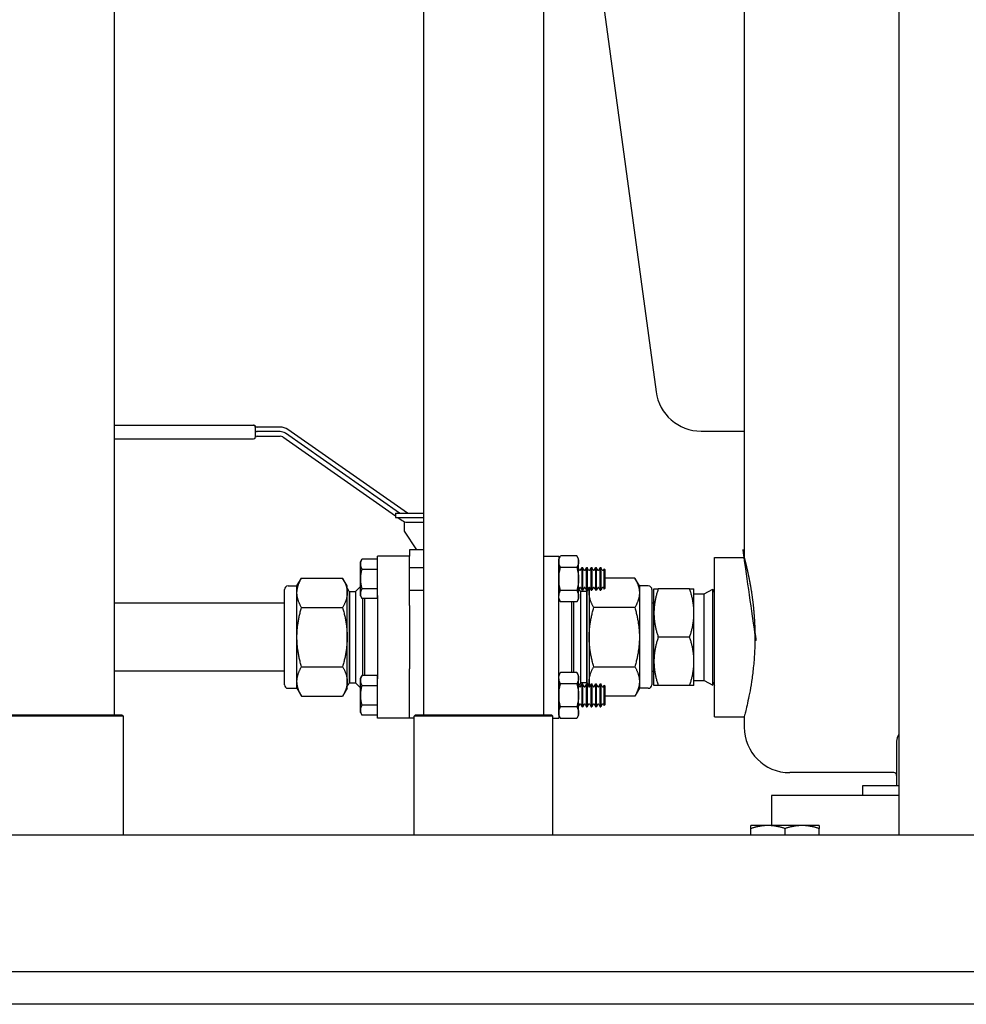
# Paper-space layout 'SHEET_3' of a CAD drawing. Header units: inches. Extents: x 3 to 360, y 8 to 227.
# Tile 67 of 117: x 293 to 303, y 66 to 77. Entities that reach past the tile are written whole.
import ezdxf

# ---------------------------------------------------------------- set-up
doc = ezdxf.new("R2010")
doc.units = ezdxf.units.IN
doc.header["$LTSCALE"] = 10.66666666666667
doc.header["$MEASUREMENT"] = 0
doc.layers.get('0').update_dxf_attribs({"lineweight": 25})

psp = doc.layouts.new('SHEET_3')

# ---------------------------------------------------------------- linework, layer by layer
for p, q in [((302.3250839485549, 91.65993847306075), (302.3250839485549, 68.09743847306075)), ((293.6999897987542, 87.45268847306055), (293.6999897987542, 69.42168847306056)), ((297.1016314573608, 87.45268847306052), (297.1016314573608, 69.42168847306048)), ((298.4216314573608, 87.45268847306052), (298.4216314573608, 69.42168847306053)), ((300.6263480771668, 83.26028847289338), (300.626348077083, 71.14903847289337)), ((298.7051047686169, 80.00162607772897), (299.6578828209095, 72.97178574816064)), ((293.6999897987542, 72.60403803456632), (295.2325882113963, 72.60403803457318)), ((295.2525882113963, 72.58403803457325), (295.2525882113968, 72.47504637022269)), ((295.5257952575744, 72.58403803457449), (295.2725882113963, 72.58403803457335)), ((295.5257952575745, 72.53403803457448), (295.2725882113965, 72.53403803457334)), ((296.9241180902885, 71.63803803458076), (295.6118317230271, 72.55691084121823)), ((300.1533528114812, 72.53893847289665), (300.6263480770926, 72.53893847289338)), ((293.6999897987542, 72.45403803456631), (295.2330176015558, 72.45403803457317)), ((295.2725882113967, 72.48403803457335), (295.5257952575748, 72.48403803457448)), ((295.5544740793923, 72.47499563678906), (296.7925882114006, 71.60805878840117)), ((296.8369457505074, 71.63803803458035), (295.5831529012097, 72.51595323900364)), ((296.7925882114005, 71.63803803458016), (297.1016314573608, 71.63803803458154)), ((296.7925882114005, 71.63803803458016), (296.7925882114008, 71.58803803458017)), ((296.7925882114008, 71.58803803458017), (297.1016314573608, 71.58803803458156)), ((296.8211808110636, 71.58803803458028), (296.8667604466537, 71.5561228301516)), ((296.8925882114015, 71.43803803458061), (296.8925882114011, 71.54313878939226)), ((296.9241180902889, 71.53803803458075), (297.1016314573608, 71.53803803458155)), ((297.0285879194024, 71.23403847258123), (296.8925882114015, 71.43803803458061)), ((297.1016314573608, 71.23403847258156), (296.9475882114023, 71.23403847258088)), ((296.9475882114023, 71.23403847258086), (296.9475882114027, 71.16403847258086)), ((296.4075882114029, 71.10153847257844), (296.4243674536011, 71.13060097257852)), ((296.5975882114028, 71.1306009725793), (296.4243674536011, 71.13060097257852)), ((296.5975882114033, 71.02240390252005), (296.5975882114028, 71.1306009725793)), ((296.5975942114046, 70.73249237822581), (296.5975942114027, 71.16403847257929)), ((296.9475942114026, 71.16403847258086), (296.5975942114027, 71.16403847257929)), ((296.9475942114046, 70.73249237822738), (296.9475942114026, 71.16403847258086)), ((298.4216314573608, 71.16403847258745), (298.5875822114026, 71.16403847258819)), ((298.5875822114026, 71.16403847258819), (298.5875822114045, 70.73249237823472)), ((298.5875882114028, 71.13278847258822), (298.6071639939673, 71.16669472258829)), ((298.5875882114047, 70.6952884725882), (298.5875882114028, 71.1327884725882)), ((298.7870124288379, 71.1666947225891), (298.6071639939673, 71.16669472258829)), ((298.8065882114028, 71.13278847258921), (298.7870124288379, 71.1666947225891)), ((298.8065882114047, 70.69528847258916), (298.8065882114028, 71.13278847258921)), ((300.3013480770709, 69.39903847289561), (300.3013480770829, 71.14903847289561)), ((300.301348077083, 71.14903847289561), (300.626348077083, 71.14903847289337)), ((296.4075882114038, 70.91403847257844), (296.4075882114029, 71.10153847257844)), ((296.4243674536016, 71.02240390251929), (296.5975882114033, 71.02240390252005)), ((296.5975882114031, 71.03903847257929), (296.5975942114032, 71.03903847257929)), ((296.5975882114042, 70.80567304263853), (296.5975882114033, 71.02240390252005)), ((296.9475942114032, 71.03903847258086), (297.1016314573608, 71.03903847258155)), ((298.5875822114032, 71.02712023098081), (298.5875882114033, 71.02713062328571)), ((298.7870124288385, 71.04036659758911), (298.6071639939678, 71.0403665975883)), ((298.8163382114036, 71.01197517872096), (298.8065882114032, 71.0288626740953)), ((298.8288382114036, 71.01197517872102), (298.8444632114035, 71.03903847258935)), ((298.8444632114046, 70.78903847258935), (298.8444632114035, 71.03903847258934)), ((298.8444632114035, 71.03903847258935), (298.8507132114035, 71.03903847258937)), ((298.8507132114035, 71.03903847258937), (298.8507132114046, 70.78903847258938)), ((298.8663382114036, 71.01197517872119), (298.8507132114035, 71.03903847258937)), ((298.8788382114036, 71.01197517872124), (298.8944632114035, 71.03903847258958)), ((298.8944632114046, 70.78903847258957), (298.8944632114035, 71.03903847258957)), ((298.8944632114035, 71.03903847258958), (298.9007132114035, 71.0390384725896)), ((298.9007132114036, 71.0390384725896), (298.9007132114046, 70.7890384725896)), ((298.9163382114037, 71.0119751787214), (298.9007132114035, 71.0390384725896)), ((298.9288382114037, 71.01197517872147), (298.9444632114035, 71.0390384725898)), ((298.9444632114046, 70.7890384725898), (298.9444632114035, 71.0390384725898)), ((298.9444632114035, 71.03903847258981), (298.9507132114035, 71.03903847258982)), ((298.9507132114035, 71.03903847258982), (298.9507132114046, 70.78903847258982)), ((298.9663382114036, 71.01197517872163), (298.9507132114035, 71.03903847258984)), ((298.9788382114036, 71.01197517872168), (298.9944632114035, 71.03903847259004)), ((298.9944632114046, 70.78903847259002), (298.9944632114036, 71.03903847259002)), ((298.9944632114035, 71.03903847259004), (299.0007132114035, 71.03903847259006)), ((299.0007132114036, 71.03903847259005), (299.0007132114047, 70.78903847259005)), ((299.0163382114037, 71.01197517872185), (299.0007132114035, 71.03903847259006)), ((299.0288382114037, 71.01197517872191), (299.0444632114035, 71.03903847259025)), ((299.0444632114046, 70.78903847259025), (299.0444632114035, 71.03903847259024)), ((299.0444632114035, 71.03903847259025), (299.0507132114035, 71.03903847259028)), ((299.0507132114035, 71.03903847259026), (299.0507132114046, 70.78903847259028)), ((299.0663382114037, 71.01197517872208), (299.0507132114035, 71.03903847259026)), ((299.0788382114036, 71.01197517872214), (299.0864564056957, 71.02517027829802)), ((299.0864564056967, 70.80290666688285), (299.0864564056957, 71.02517027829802)), ((299.0975882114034, 71.01403847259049), (299.0864564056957, 71.02517027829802)), ((299.0975882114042, 70.81403847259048), (299.0975882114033, 71.01403847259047)), ((295.7105882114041, 70.83653847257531), (295.7608286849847, 70.92355752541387)), ((295.7608286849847, 70.92355752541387), (296.2123477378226, 70.92355752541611)), ((296.2625882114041, 70.83653847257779), (296.2123477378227, 70.92355752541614)), ((296.4075882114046, 70.72653847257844), (296.4075882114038, 70.91403847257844)), ((299.4243477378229, 70.92355752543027), (299.0975882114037, 70.9235575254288)), ((299.4745882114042, 70.83653847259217), (299.4243477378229, 70.92355752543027)), ((295.5725882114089, 69.75153847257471), (295.5725882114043, 70.79653847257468)), ((295.6125882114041, 70.83653847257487), (295.7105882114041, 70.8365384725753)), ((295.7105882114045, 70.76117776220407), (295.7105882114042, 70.83653847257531)), ((296.2625882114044, 70.76117776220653), (296.2625882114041, 70.83653847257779)), ((296.2855906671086, 70.7752384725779), (296.2682944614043, 70.80528847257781)), ((296.3537282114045, 70.7765384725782), (296.4075882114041, 70.83039847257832)), ((296.5975882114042, 70.80567304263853), (296.4243674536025, 70.80567304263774)), ((296.5975882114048, 70.69747597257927), (296.5975882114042, 70.80567304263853)), ((298.5875822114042, 70.80095671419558), (298.5875882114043, 70.80094632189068)), ((298.8163382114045, 70.81610176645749), (298.8065882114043, 70.79921427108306)), ((298.8314482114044, 70.7765384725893), (298.8073876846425, 70.800598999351)), ((298.8288382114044, 70.81610176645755), (298.8444632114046, 70.78903847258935)), ((298.8663382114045, 70.81610176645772), (298.8507132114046, 70.78903847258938)), ((298.8788382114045, 70.81610176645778), (298.8944632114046, 70.78903847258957)), ((298.8995857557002, 70.7752384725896), (298.9168819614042, 70.80528847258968)), ((298.9163382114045, 70.81610176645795), (298.9007132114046, 70.7890384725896)), ((298.9225882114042, 70.81971020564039), (298.9225882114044, 70.76117776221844)), ((298.9288382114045, 70.81610176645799), (298.9444632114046, 70.7890384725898)), ((298.9663382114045, 70.81610176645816), (298.9507132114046, 70.78903847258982)), ((298.9788382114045, 70.81610176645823), (298.9944632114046, 70.78903847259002)), ((299.0163382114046, 70.81610176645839), (299.0007132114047, 70.78903847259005)), ((299.0288382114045, 70.81610176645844), (299.0444632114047, 70.78903847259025)), ((299.0663382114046, 70.81610176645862), (299.0507132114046, 70.78903847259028)), ((299.0788382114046, 70.81610176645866), (299.0864564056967, 70.80290666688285)), ((299.0975882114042, 70.81403847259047), (299.0864564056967, 70.80290666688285)), ((299.4745882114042, 70.83653847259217), (299.4745882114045, 70.76117776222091)), ((299.5725882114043, 70.83653847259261), (299.4745882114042, 70.83653847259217)), ((299.6125882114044, 70.79653847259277), (299.612588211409, 69.75153847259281)), ((299.6345882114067, 70.53978847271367), (299.6345882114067, 70.80553847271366)), ((300.0271165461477, 70.80553847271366), (299.6820598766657, 70.80553847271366)), ((300.0745882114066, 70.53978847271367), (300.0745882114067, 70.80553847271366)), ((300.1870882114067, 70.74917991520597), (300.2810024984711, 70.80340135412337)), ((300.2810024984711, 69.74467559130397), (300.2810024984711, 70.80340135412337)), ((300.2810024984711, 70.76752950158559), (300.301348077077, 70.80276907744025)), ((295.7105882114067, 70.2740384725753), (295.7105882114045, 70.76117776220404)), ((296.2625882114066, 70.27403847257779), (296.2625882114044, 70.76117776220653)), ((296.2855906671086, 70.77523847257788), (296.2855906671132, 69.7728384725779)), ((296.2855906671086, 70.7752384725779), (296.2923382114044, 70.77523847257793)), ((296.2923382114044, 70.77523847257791), (296.2936382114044, 70.77653847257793)), ((296.2923382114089, 69.77283847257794), (296.2923382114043, 70.7752384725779)), ((296.2936382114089, 69.77153847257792), (296.2936382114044, 70.77653847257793)), ((296.2936382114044, 70.77653847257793), (296.3537282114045, 70.7765384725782)), ((296.3537282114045, 70.7765384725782), (296.353728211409, 69.77153847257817)), ((296.4075882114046, 70.72653847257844), (296.424367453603, 70.69747597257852)), ((296.5975882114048, 70.69747597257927), (296.424367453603, 70.69747597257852)), ((296.4338942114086, 69.85060097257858), (296.4338942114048, 70.69747597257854)), ((296.4538942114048, 70.69747597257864), (296.4538942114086, 69.85060097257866)), ((296.5975882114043, 70.78903847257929), (296.5975942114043, 70.78903847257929)), ((296.5975942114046, 70.73249237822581), (296.5975942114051, 70.62356472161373)), ((296.9475942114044, 70.78903847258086), (297.1016314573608, 70.78903847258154)), ((296.947594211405, 70.6235647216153), (296.9475942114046, 70.73249237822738)), ((298.587582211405, 70.62356472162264), (298.5875822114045, 70.73249237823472)), ((298.5875882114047, 70.6952884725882), (298.6071639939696, 70.6613822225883)), ((298.7870124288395, 70.7877103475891), (298.607163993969, 70.78771034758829)), ((298.8065882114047, 70.69528847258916), (298.7870124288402, 70.66138222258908)), ((298.8314482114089, 69.77153847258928), (298.8314482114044, 70.7765384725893)), ((298.8915382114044, 70.77653847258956), (298.8314482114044, 70.7765384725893)), ((298.8444632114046, 70.78903847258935), (298.8507132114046, 70.78903847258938)), ((298.8915382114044, 70.77653847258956), (298.8915382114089, 69.77153847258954)), ((298.8928382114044, 70.77523847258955), (298.8915382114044, 70.77653847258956)), ((298.8928382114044, 70.77523847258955), (298.892838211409, 69.7728384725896)), ((298.8995857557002, 70.77523847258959), (298.8928382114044, 70.77523847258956)), ((298.8944632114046, 70.78903847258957), (298.9007132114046, 70.7890384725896)), ((298.8995857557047, 69.77283847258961), (298.8995857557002, 70.77523847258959)), ((298.9225882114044, 70.76117776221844), (298.9225882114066, 70.27403847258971)), ((298.9444632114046, 70.7890384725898), (298.9507132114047, 70.78903847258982)), ((298.9944632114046, 70.78903847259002), (299.0007132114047, 70.78903847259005)), ((299.0444632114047, 70.78903847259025), (299.0507132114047, 70.78903847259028)), ((299.4745882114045, 70.76117776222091), (299.4745882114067, 70.27403847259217)), ((300.0745882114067, 70.74917991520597), (300.1870882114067, 70.74917991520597)), ((300.1870882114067, 69.79889703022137), (300.1870882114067, 70.74917991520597)), ((295.5725882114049, 70.64903847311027), (293.6999897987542, 70.64903847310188)), ((295.7608286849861, 70.5987979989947), (296.2123477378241, 70.5987979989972)), ((296.5975942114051, 70.62356472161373), (296.5975942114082, 69.92451222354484)), ((296.947594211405, 70.6235647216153), (296.9475942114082, 69.9245122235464)), ((298.5875822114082, 69.92451222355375), (298.587582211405, 70.62356472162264)), ((298.7870124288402, 70.66138222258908), (298.6071639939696, 70.66138222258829)), ((298.7312822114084, 69.88669472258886), (298.7312822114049, 70.66138222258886)), ((298.7512822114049, 70.66138222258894), (298.7512822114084, 69.88669472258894)), ((299.4243477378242, 70.59879799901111), (298.9728286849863, 70.59879799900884)), ((299.6345882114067, 70.00828847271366), (299.6345882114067, 70.53978847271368)), ((300.0745882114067, 70.00828847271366), (300.0745882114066, 70.53978847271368)), ((295.7105882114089, 69.78689918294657), (295.7105882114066, 70.2740384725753)), ((296.2625882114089, 69.78689918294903), (296.2625882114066, 70.27403847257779)), ((298.9225882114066, 70.2740384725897), (298.9225882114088, 69.78689918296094)), ((299.4745882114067, 70.27403847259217), (299.4745882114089, 69.78689918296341)), ((300.0271165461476, 70.27403847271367), (299.6820598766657, 70.27403847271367)), ((295.760828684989, 69.94927894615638), (296.212347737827, 69.94927894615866)), ((298.9728286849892, 69.94927894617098), (299.4243477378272, 69.94927894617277)), ((299.6345882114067, 69.74253847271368), (299.6345882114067, 70.00828847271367)), ((300.0745882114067, 69.74253847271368), (300.0745882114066, 70.00828847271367)), ((295.5725882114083, 69.89903847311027), (293.6999897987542, 69.89903847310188)), ((296.4075882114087, 69.82153847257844), (296.4243674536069, 69.85060097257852)), ((296.5975882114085, 69.8506009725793), (296.4243674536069, 69.85060097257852)), ((296.597588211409, 69.74240390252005), (296.5975882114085, 69.8506009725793)), ((296.5975942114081, 69.92451222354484), (296.5975942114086, 69.81558456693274)), ((296.9475942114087, 69.81558456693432), (296.9475942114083, 69.9245122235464)), ((298.5875822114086, 69.81558456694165), (298.5875822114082, 69.92451222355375)), ((298.5875882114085, 69.85278847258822), (298.607163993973, 69.88669472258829)), ((298.5875882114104, 69.4152884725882), (298.5875882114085, 69.8527884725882)), ((298.7870124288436, 69.8866947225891), (298.607163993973, 69.88669472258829)), ((298.8065882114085, 69.85278847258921), (298.7870124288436, 69.8866947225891)), ((298.8065882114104, 69.41528847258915), (298.8065882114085, 69.85278847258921)), ((295.7105882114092, 69.71153847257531), (295.7105882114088, 69.78689918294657)), ((296.2625882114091, 69.71153847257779), (296.2625882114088, 69.78689918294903)), ((296.2855906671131, 69.77283847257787), (296.2682944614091, 69.74278847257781)), ((296.2855906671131, 69.7728384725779), (296.2923382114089, 69.77283847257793)), ((296.2923382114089, 69.77283847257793), (296.2936382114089, 69.77153847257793)), ((296.2936382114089, 69.77153847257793), (296.3537282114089, 69.7715384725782)), ((296.3537282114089, 69.7715384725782), (296.4075882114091, 69.71767847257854)), ((296.4075882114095, 69.63403847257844), (296.4075882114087, 69.82153847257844)), ((296.4243674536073, 69.74240390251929), (296.597588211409, 69.74240390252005)), ((296.5975882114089, 69.75903847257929), (296.5975942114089, 69.75903847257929)), ((296.59758821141, 69.52567304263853), (296.597588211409, 69.74240390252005)), ((296.5975942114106, 69.38403847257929), (296.5975942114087, 69.81558456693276)), ((296.9475882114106, 69.38403847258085), (296.9475882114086, 69.81558456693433)), ((296.9475942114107, 69.38403847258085), (296.9475942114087, 69.81558456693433)), ((298.5875822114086, 69.81558456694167), (298.5875822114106, 69.3840384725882)), ((298.5875822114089, 69.7471202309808), (298.587588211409, 69.74713062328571)), ((298.7870124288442, 69.76036659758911), (298.6071639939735, 69.7603665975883)), ((298.8163382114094, 69.73197517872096), (298.8065882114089, 69.74886267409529)), ((298.8314482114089, 69.7715384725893), (298.8073876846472, 69.74747794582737)), ((298.8288382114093, 69.73197517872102), (298.8444632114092, 69.75903847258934)), ((298.8915382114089, 69.77153847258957), (298.8314482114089, 69.7715384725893)), ((298.8444632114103, 69.50903847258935), (298.8444632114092, 69.75903847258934)), ((298.8444632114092, 69.75903847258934), (298.8507132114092, 69.75903847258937)), ((298.8507132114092, 69.75903847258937), (298.8507132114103, 69.50903847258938)), ((298.8663382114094, 69.73197517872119), (298.8507132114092, 69.75903847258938)), ((298.8788382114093, 69.73197517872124), (298.8944632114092, 69.75903847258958)), ((298.8928382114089, 69.77283847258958), (298.8915382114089, 69.77153847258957)), ((298.8995857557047, 69.7728384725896), (298.8928382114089, 69.77283847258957)), ((298.8944632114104, 69.50903847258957), (298.8944632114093, 69.75903847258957)), ((298.8944632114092, 69.75903847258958), (298.9007132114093, 69.7590384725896)), ((298.8995857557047, 69.7728384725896), (298.916881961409, 69.74278847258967)), ((298.9007132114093, 69.7590384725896), (298.9007132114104, 69.5090384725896)), ((298.9163382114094, 69.7319751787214), (298.9007132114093, 69.75903847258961)), ((298.9225882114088, 69.78689918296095), (298.9225882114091, 69.728366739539)), ((298.9288382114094, 69.73197517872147), (298.9444632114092, 69.75903847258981)), ((298.9444632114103, 69.5090384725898), (298.9444632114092, 69.7590384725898)), ((298.9444632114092, 69.75903847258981), (298.9507132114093, 69.75903847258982)), ((298.9507132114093, 69.75903847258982), (298.9507132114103, 69.50903847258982)), ((298.9663382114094, 69.73197517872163), (298.9507132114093, 69.75903847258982)), ((298.9788382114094, 69.73197517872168), (298.9944632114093, 69.75903847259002)), ((298.9944632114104, 69.50903847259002), (298.9944632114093, 69.75903847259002)), ((298.9944632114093, 69.75903847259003), (299.0007132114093, 69.75903847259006)), ((299.0007132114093, 69.75903847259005), (299.0007132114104, 69.50903847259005)), ((299.0163382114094, 69.73197517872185), (299.0007132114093, 69.75903847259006)), ((299.0288382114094, 69.73197517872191), (299.0444632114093, 69.75903847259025)), ((299.0444632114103, 69.50903847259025), (299.0444632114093, 69.75903847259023)), ((299.0444632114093, 69.75903847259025), (299.0507132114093, 69.75903847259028)), ((299.0507132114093, 69.75903847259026), (299.0507132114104, 69.50903847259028)), ((299.0663382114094, 69.73197517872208), (299.0507132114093, 69.75903847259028)), ((299.0788382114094, 69.73197517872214), (299.0864564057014, 69.74517027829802)), ((299.0864564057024, 69.52290666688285), (299.0864564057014, 69.74517027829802)), ((299.0975882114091, 69.73403847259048), (299.0864564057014, 69.74517027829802)), ((299.09758821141, 69.53403847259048), (299.097588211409, 69.73403847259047)), ((299.474588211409, 69.78689918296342), (299.4745882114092, 69.71153847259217)), ((300.0271165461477, 69.74253847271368), (299.6820598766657, 69.74253847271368)), ((300.0745882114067, 69.79889703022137), (300.1870882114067, 69.79889703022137)), ((300.1870882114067, 69.79889703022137), (300.2810024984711, 69.74467559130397)), ((300.2810024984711, 69.78054744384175), (300.301348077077, 69.7453078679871)), ((295.6125882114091, 69.71153847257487), (295.7105882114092, 69.71153847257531)), ((295.7105882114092, 69.71153847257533), (295.7608286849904, 69.62451941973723)), ((295.7608286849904, 69.62451941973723), (296.2123477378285, 69.624519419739)), ((296.2625882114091, 69.7115384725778), (296.2123477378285, 69.62451941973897)), ((296.4075882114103, 69.44653847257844), (296.4075882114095, 69.63403847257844)), ((299.4243477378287, 69.62451941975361), (299.0975882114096, 69.62451941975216)), ((299.4745882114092, 69.71153847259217), (299.4243477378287, 69.62451941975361)), ((299.5725882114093, 69.71153847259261), (299.4745882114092, 69.71153847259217)), ((296.59758821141, 69.52567304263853), (296.4243674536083, 69.52567304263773)), ((296.5975882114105, 69.41747597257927), (296.59758821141, 69.52567304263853)), ((296.59758821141, 69.50903847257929), (296.5975942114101, 69.50903847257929)), ((298.5875822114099, 69.52095671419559), (298.5875882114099, 69.52094632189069)), ((298.7870124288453, 69.5077103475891), (298.6071639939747, 69.50771034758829)), ((298.8163382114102, 69.53610176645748), (298.80658821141, 69.51921427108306)), ((298.8288382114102, 69.53610176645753), (298.8444632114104, 69.50903847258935)), ((298.8444632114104, 69.50903847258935), (298.8507132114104, 69.50903847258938)), ((298.8663382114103, 69.53610176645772), (298.8507132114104, 69.50903847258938)), ((298.8788382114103, 69.53610176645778), (298.8944632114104, 69.50903847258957)), ((298.8944632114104, 69.50903847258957), (298.9007132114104, 69.5090384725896)), ((298.9163382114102, 69.53610176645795), (298.9007132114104, 69.5090384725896)), ((298.9288382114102, 69.536101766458), (298.9444632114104, 69.5090384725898)), ((298.9444632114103, 69.5090384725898), (298.9507132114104, 69.50903847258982)), ((298.9663382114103, 69.53610176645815), (298.9507132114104, 69.50903847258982)), ((298.9788382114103, 69.53610176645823), (298.9944632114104, 69.50903847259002)), ((298.9944632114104, 69.50903847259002), (299.0007132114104, 69.50903847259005)), ((299.0163382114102, 69.53610176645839), (299.0007132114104, 69.50903847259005)), ((299.0288382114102, 69.53610176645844), (299.0444632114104, 69.50903847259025)), ((299.0444632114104, 69.50903847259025), (299.0507132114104, 69.50903847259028)), ((299.0663382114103, 69.53610176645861), (299.0507132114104, 69.50903847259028)), ((299.0788382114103, 69.53610176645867), (299.0864564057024, 69.52290666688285)), ((299.09758821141, 69.53403847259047), (299.0864564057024, 69.52290666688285)), ((293.8024897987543, 69.40643847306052), (292.2774897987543, 69.40643847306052)), ((292.2927397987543, 69.4216884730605), (293.7872397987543, 69.4216884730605)), ((293.7872397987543, 69.4216884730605), (293.8024897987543, 69.40643847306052)), ((293.8024897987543, 68.09743847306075), (293.8024897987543, 69.40643847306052)), ((296.4075882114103, 69.44653847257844), (296.4243674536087, 69.41747597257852)), ((296.5975882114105, 69.41747597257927), (296.4243674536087, 69.41747597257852)), ((297.0143814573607, 69.42168847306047), (296.9991314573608, 69.40643847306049)), ((298.5241314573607, 69.40643847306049), (296.9991314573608, 69.40643847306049)), ((296.9991314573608, 68.09743847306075), (296.9991314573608, 69.40643847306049)), ((297.0143814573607, 69.42168847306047), (298.5088814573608, 69.42168847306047)), ((298.5088814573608, 69.42168847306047), (298.5241314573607, 69.40643847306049)), ((298.5241314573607, 68.09743847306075), (298.5241314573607, 69.40643847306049)), ((298.5875882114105, 69.4152884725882), (298.6071639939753, 69.3813822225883)), ((298.8065882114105, 69.41528847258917), (298.7870124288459, 69.38138222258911)), ((300.3013480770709, 69.39903847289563), (300.6263480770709, 69.39903847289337)), ((300.6263480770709, 69.39903847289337), (300.6263480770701, 69.28493847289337)), ((296.9475942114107, 69.38403847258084), (296.5975942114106, 69.38403847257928)), ((296.9991314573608, 69.38403847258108), (296.9475882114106, 69.38403847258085)), ((298.5241314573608, 69.38403847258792), (298.5875822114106, 69.3840384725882)), ((298.7870124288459, 69.3813822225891), (298.6071639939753, 69.38138222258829)), ((302.3013480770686, 69.12868847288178), (302.3013480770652, 68.63953847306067)), ((302.2700980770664, 68.78493847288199), (301.1263480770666, 68.78493847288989)), ((301.9263480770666, 68.63953847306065), (301.9263480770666, 68.53493847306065)), ((302.3250839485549, 68.63953847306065), (301.9263480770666, 68.63953847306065)), ((300.9263480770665, 68.53493847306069), (300.9263480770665, 68.20293847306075)), ((302.3250839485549, 68.53493847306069), (300.9263480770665, 68.53493847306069)), ((300.8875839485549, 68.20293847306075), (300.7000839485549, 68.20293847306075)), ((301.2625839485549, 68.20293847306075), (300.8875839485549, 68.20293847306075)), ((301.4500839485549, 68.20293847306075), (301.2625839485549, 68.20293847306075)), ((327.3868768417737, 68.09743847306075), (186.7632910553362, 68.09743847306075)), ((300.7000839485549, 68.09743847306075), (300.7000839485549, 68.16944482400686)), ((301.0750839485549, 68.09743847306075), (301.0750839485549, 68.16944482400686)), ((301.4500839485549, 68.09743847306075), (301.4500839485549, 68.16944482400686)), ((186.5750839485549, 66.5974384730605), (327.5750839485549, 66.59743847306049)), ((327.5750839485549, 66.2374384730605), (186.5750839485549, 66.2374384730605))]:
    psp.add_line(p, q)
for centre, radius, start, end in [((300.1533528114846, 73.03893847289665), 0.5000000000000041, 187.7184593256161, 269.9999999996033), ((295.2325882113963, 72.58403803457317), 0.01999999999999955, 0, 90.0000000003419), ((295.2379471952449, 72.5840380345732), 0.01999999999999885, 30.00000000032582, 90.0000000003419), ((295.2725882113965, 72.55403803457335), 0.0199999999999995, 180, 270.000000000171), ((295.2725882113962, 72.60403803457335), 0.02000000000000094, 210.0000000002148, 270.000000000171), ((295.525795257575, 72.43403803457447), 0.150000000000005, 55.00000000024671, 90.00000000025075), ((295.525795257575, 72.43403803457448), 0.09999999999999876, 55.00000000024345, 90.00000000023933), ((295.2338583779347, 72.47403803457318), 0.0200000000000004, 270.0000000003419, 345.5224878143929), ((295.2725882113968, 72.46403803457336), 0.01999999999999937, 90.0000000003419, 165.522487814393), ((295.525795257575, 72.43403803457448), 0.04999999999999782, 55.00000000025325, 90.00000000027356), ((296.9241180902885, 71.63803803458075), 0.1000000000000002, 235.0000000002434, 270.0000000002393), ((298.8225882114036, 71.01558361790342), 0.007216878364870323, 210.0000000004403, 330.0000000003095), ((298.8725882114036, 71.01558361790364), 0.007216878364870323, 210.0000000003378, 330.0000000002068), ((298.9225882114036, 71.01558361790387), 0.007216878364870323, 210.0000000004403, 330.0000000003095), ((298.9725882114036, 71.01558361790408), 0.007216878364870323, 210.0000000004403, 330.0000000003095), ((299.0225882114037, 71.01558361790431), 0.007216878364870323, 210.0000000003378, 330.0000000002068), ((299.0725882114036, 71.01558361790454), 0.007216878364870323, 210.0000000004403, 330.0000000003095), ((295.6125882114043, 70.79653847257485), 0.04000000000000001, 90.00000000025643, 180), ((296.2645382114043, 70.80311980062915), 0.004337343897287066, 30.00000000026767, 116.7169907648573), ((298.8225882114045, 70.81249332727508), 0.007216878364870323, 30.00000000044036, 150.0000000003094), ((298.8725882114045, 70.8124933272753), 0.007216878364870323, 30.00000000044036, 150.0000000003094), ((298.9225882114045, 70.81249332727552), 0.007216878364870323, 30.00000000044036, 150.0000000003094), ((298.9206382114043, 70.80311980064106), 0.004337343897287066, 63.28300923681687, 150.0000000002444), ((298.9725882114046, 70.81249332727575), 0.007216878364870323, 30.00000000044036, 150.0000000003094), ((299.0225882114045, 70.81249332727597), 0.007216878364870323, 30.00000000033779, 150.0000000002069), ((299.0725882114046, 70.8124933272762), 0.007216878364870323, 30.00000000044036, 150.0000000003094), ((299.5725882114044, 70.79653847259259), 0.03999999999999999, 0, 90.00000000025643), ((299.6125882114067, 70.67103847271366), 0.02199999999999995, 270, 0), ((299.6125882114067, 69.87703847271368), 0.02199999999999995, 0, 90), ((295.6125882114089, 69.7515384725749), 0.04000000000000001, 180, 270.0000000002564), ((296.2645382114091, 69.74495714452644), 0.004337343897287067, 243.2830092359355, 330.0000000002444), ((298.8225882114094, 69.73558361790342), 0.007216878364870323, 210.0000000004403, 330.0000000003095), ((298.8725882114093, 69.73558361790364), 0.007216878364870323, 210.0000000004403, 330.0000000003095), ((298.9225882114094, 69.73558361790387), 0.007216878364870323, 210.0000000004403, 330.0000000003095), ((298.920638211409, 69.74495714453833), 0.004337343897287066, 210.000000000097, 296.7169907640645), ((298.9725882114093, 69.73558361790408), 0.007216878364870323, 210.0000000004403, 330.0000000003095), ((299.0225882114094, 69.73558361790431), 0.007216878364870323, 210.0000000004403, 330.0000000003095), ((299.0725882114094, 69.73558361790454), 0.007216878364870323, 210.0000000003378, 330.0000000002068), ((299.5725882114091, 69.75153847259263), 0.04, 270.0000000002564, 0), ((298.8225882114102, 69.53249332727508), 0.007216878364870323, 30.00000000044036, 150.0000000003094), ((298.8725882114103, 69.5324933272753), 0.007216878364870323, 30.00000000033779, 150.0000000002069), ((298.9225882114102, 69.53249332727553), 0.007216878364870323, 30.00000000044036, 150.0000000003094), ((298.9725882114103, 69.53249332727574), 0.007216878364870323, 30.00000000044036, 150.0000000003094), ((299.0225882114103, 69.53249332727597), 0.007216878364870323, 30.00000000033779, 150.0000000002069), ((299.0725882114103, 69.5324933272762), 0.007216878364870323, 30.00000000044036, 150.0000000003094), ((301.1263480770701, 69.2849384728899), 0.5000000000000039, 180, 269.9999999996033), ((302.4263480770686, 69.12868847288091), 0.1250000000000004, 144.1069760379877, 180), ((302.2700980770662, 68.75368847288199), 0.0312499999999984, 0, 89.99999999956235)]:
    psp.add_arc(centre, radius, start, end)
for points, knots in [([(295.2379471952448, 72.60403803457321), (295.2379471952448, 72.60403803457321), (295.2377569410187, 72.60403803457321), (295.2370661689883, 72.6040380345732), (295.2365355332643, 72.6040380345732), (295.2356465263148, 72.6040380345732), (295.2352957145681, 72.6040380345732), (295.2347922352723, 72.6040380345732), (295.2346280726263, 72.6040380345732), (295.2342168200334, 72.60403803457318), (295.2339791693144, 72.60403803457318), (295.2334211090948, 72.60403803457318), (295.2331362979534, 72.60403803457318), (295.2327103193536, 72.60403803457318), (295.2325882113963, 72.60403803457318), (295.2325882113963, 72.60403803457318)], [1.203110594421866e-31, 1.203110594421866e-31, 1.203110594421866e-31, 1.203110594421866e-31, 0.00614162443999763, 0.00614162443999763, 0.01316062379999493, 0.01316062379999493, 0.01754749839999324, 0.01754749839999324, 0.01974093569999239, 0.01974093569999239, 0.02325043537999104, 0.02325043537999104, 0.02886563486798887, 0.02886563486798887, 0.03509499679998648, 0.03509499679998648, 0.03509499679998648, 0.03509499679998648]), ([(295.2330176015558, 72.45403803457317), (295.2330601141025, 72.45403803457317), (295.2331040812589, 72.45403803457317), (295.2331485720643, 72.45403803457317), (295.233284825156, 72.45403803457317), (295.2334258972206, 72.45403803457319), (295.2335446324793, 72.45403803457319), (295.2336294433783, 72.45403803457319), (295.2337027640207, 72.45403803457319), (295.2337565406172, 72.45403803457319), (295.2337949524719, 72.45403803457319), (295.2338234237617, 72.45403803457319), (295.2338402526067, 72.45403803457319), (295.2338522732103, 72.45403803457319), (295.2338583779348, 72.45403803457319), (295.2338583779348, 72.45403803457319)], [-6.907364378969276e-16, -6.907364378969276e-16, -6.907364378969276e-16, -6.907364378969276e-16, 0.001682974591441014, 0.001682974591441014, 0.001682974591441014, 0.006837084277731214, 0.006837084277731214, 0.006837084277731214, 0.01051859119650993, 0.01051859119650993, 0.01051859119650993, 0.01314823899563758, 0.01314823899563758, 0.01314823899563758, 0.01502655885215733, 0.01502655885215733, 0.01502655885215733, 0.01502655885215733]), ([(300.626348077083, 71.14903847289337), (300.6263480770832, 71.14903847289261), (300.6277697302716, 71.1437279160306), (300.6335723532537, 71.12145371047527), (300.6379496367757, 71.10449571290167), (300.6489604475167, 71.05976399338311), (300.655593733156, 71.031954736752), (300.6698620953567, 70.96779926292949), (300.6774835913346, 70.93144850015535), (300.6922554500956, 70.85405841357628), (300.6999311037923, 70.81033073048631), (300.7143958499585, 70.71503734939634), (300.7211701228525, 70.66347267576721), (300.7324668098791, 70.55576663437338), (300.7369867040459, 70.49953442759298), (300.7429887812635, 70.38628313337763), (300.7444657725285, 70.32926263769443), (300.7444657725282, 70.27403847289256)], [10.09849500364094, 10.09849500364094, 10.09849500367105, 10.09849500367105, 10.5192281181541, 10.5192281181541, 10.93996123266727, 10.93996123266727, 11.36069434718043, 11.36069434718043, 11.7814274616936, 11.7814274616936, 12.20223559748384, 12.20223559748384, 12.62304373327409, 12.62304373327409, 13.04385186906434, 13.04385186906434, 13.46466000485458, 13.46466000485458, 13.46466000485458, 13.46466000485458]), ([(300.7444657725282, 70.27403847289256), (300.7444657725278, 70.21881430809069), (300.7429887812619, 70.1617938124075), (300.7369867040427, 70.04854251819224), (300.7324668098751, 69.99231031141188), (300.7211701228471, 69.88460427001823), (300.7143958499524, 69.83303959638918), (300.6999311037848, 69.73774621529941), (300.6922554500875, 69.69401853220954), (300.6774835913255, 69.61662844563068), (300.6698620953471, 69.58027768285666), (300.6555937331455, 69.51612220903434), (300.6489604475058, 69.4883129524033), (300.6379496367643, 69.44358123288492), (300.633572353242, 69.42662323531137), (300.6277697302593, 69.40434902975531), (300.6263480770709, 69.39903847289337), (300.6263480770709, 69.39903847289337)], [0, 0, 0, 0, 0.420808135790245, 0.420808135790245, 0.84161627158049, 0.84161627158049, 1.262424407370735, 1.262424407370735, 1.68323254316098, 1.68323254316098, 2.103965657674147, 2.103965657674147, 2.524698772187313, 2.524698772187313, 2.945431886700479, 2.945431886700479, 3.366165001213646, 3.366165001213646, 3.366165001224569, 3.366165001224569])]:
    psp.add_open_spline(points, degree=3, knots=knots)
for points, weights in [([(296.4243674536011, 71.13060097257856), (296.3931336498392, 71.07650243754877), (296.4243674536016, 71.02240390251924)], [1, 1.154550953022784, 1]), ([(298.6071639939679, 71.04036659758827), (298.5706962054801, 71.10353066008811), (298.6071639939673, 71.16669472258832)], [1, 1.154700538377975, 1]), ([(298.7870124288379, 71.1666947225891), (298.8234802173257, 71.10353066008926), (298.7870124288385, 71.0403665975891)], [1, 1.154700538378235, 1]), ([(296.4243674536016, 71.02240390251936), (296.4075882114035, 70.96432405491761), (296.4075882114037, 70.91403847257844)], [1, 1.038026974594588, 1]), ([(298.607163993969, 70.7877103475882), (298.5706962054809, 70.91403847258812), (298.6071639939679, 71.04036659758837)], [1, 1.154700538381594, 1]), ([(298.7870124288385, 71.04036659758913), (298.8234802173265, 70.91403847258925), (298.7870124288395, 70.78771034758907)], [1, 1.154700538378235, 1]), ([(295.7105882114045, 70.76117776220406), (295.7105882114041, 70.83653847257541), (295.7608286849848, 70.92355752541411)], [1, 1.037954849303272, 1]), ([(296.2123477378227, 70.9235575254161), (296.2625882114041, 70.83653847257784), (296.2625882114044, 70.76117776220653)], [1, 1.037954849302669, 1]), ([(296.4075882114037, 70.91403847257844), (296.4075882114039, 70.86375289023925), (296.4243674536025, 70.80567304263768)], [1, 1.038026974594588, 1]), ([(299.4243477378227, 70.92355752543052), (299.4745882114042, 70.83653847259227), (299.4745882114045, 70.76117776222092)], [1, 1.037954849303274, 1]), ([(296.4243674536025, 70.80567304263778), (296.3931336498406, 70.75157450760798), (296.4243674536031, 70.69747597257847)], [1, 1.154550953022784, 1]), ([(298.9225882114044, 70.76117776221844), (298.9225882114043, 70.78845168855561), (298.9287542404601, 70.81624344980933)], [1, 1.01341149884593, 1.017344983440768]), ([(299.6345882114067, 70.80553847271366), (299.6345882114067, 70.80553847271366), (299.6820598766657, 70.80553847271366)], [1, 1.037954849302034, 1]), ([(299.6820598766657, 70.80553847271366), (299.6345882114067, 70.66312347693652), (299.6345882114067, 70.53978847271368)], [1, 1.037954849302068, 1]), ([(300.0745882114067, 70.53978847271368), (300.0745882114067, 70.66312347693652), (300.0271165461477, 70.80553847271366)], [1, 1.037954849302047, 1]), ([(300.0271165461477, 70.80553847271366), (300.0745882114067, 70.80553847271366), (300.0745882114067, 70.80553847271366)], [1, 1.037954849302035, 1]), ([(295.7608286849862, 70.59879799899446), (295.7105882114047, 70.6858170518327), (295.7105882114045, 70.76117776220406)], [1, 1.037954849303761, 1]), ([(296.2625882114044, 70.76117776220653), (296.2625882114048, 70.6858170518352), (296.2123477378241, 70.5987979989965)], [1, 1.037954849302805, 1]), ([(298.6071639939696, 70.66138222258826), (298.5706962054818, 70.72454628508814), (298.607163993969, 70.78771034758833)], [1, 1.154700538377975, 1]), ([(298.7870124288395, 70.78771034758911), (298.8234802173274, 70.72454628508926), (298.7870124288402, 70.66138222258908)], [1, 1.154700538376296, 1]), ([(298.9728286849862, 70.59879799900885), (298.9225882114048, 70.68581705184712), (298.9225882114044, 70.76117776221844)], [1, 1.037954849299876, 1]), ([(299.4745882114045, 70.76117776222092), (299.4745882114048, 70.68581705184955), (299.4243477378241, 70.59879799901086)], [1, 1.037954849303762, 1]), ([(295.7105882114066, 70.27403847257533), (295.7105882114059, 70.424759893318), (295.7608286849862, 70.59879799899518)], [1, 1.037954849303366, 1]), ([(296.2123477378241, 70.59879799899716), (296.262588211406, 70.42475989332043), (296.2625882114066, 70.27403847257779)], [1, 1.037954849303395, 1]), ([(298.9225882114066, 70.27403847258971), (298.922588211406, 70.42475989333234), (298.9728286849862, 70.59879799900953)], [1, 1.037954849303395, 1]), ([(299.4243477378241, 70.5987979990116), (299.474588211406, 70.42475989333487), (299.4745882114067, 70.27403847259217)], [1, 1.037954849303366, 1]), ([(299.6345882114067, 70.53978847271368), (299.6345882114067, 70.41645346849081), (299.6820598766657, 70.27403847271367)], [1, 1.037954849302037, 1]), ([(300.0271165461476, 70.27403847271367), (300.0745882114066, 70.41645346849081), (300.0745882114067, 70.53978847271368)], [1, 1.037954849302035, 1]), ([(295.7608286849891, 69.9492789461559), (295.7105882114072, 70.12331705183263), (295.7105882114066, 70.27403847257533)], [1, 1.037954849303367, 1]), ([(296.2625882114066, 70.27403847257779), (296.2625882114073, 70.12331705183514), (296.212347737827, 69.94927894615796)], [1, 1.037954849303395, 1]), ([(298.9728286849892, 69.94927894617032), (298.9225882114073, 70.12331705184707), (298.9225882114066, 70.27403847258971)], [1, 1.037954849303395, 1]), ([(299.4745882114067, 70.27403847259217), (299.4745882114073, 70.12331705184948), (299.4243477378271, 69.94927894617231)], [1, 1.037954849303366, 1]), ([(299.6820598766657, 70.27403847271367), (299.6345882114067, 70.13162347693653), (299.6345882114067, 70.00828847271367)], [1, 1.037954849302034, 1]), ([(300.0745882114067, 70.00828847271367), (300.0745882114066, 70.13162347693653), (300.0271165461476, 70.27403847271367)], [1, 1.037954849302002, 1]), ([(295.7105882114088, 69.78689918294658), (295.7105882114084, 69.86225989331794), (295.7608286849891, 69.94927894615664)], [1, 1.037954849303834, 1]), ([(296.212347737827, 69.94927894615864), (296.2625882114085, 69.8622598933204), (296.2625882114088, 69.78689918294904)], [1, 1.037954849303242, 1]), ([(298.9225882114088, 69.78689918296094), (298.9225882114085, 69.86225989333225), (298.9728286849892, 69.94927894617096)], [1, 1.037954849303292, 1]), ([(299.4243477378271, 69.94927894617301), (299.4745882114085, 69.86225989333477), (299.4745882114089, 69.78689918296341)], [1, 1.037954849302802, 1]), ([(299.6345882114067, 70.00828847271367), (299.6345882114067, 69.88495346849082), (299.6820598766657, 69.74253847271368)], [1, 1.037954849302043, 1]), ([(300.0271165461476, 69.74253847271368), (300.0745882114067, 69.88495346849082), (300.0745882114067, 70.00828847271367)], [1, 1.037954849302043, 1]), ([(296.4243674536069, 69.85060097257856), (296.3931336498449, 69.79650243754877), (296.4243674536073, 69.74240390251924)], [1, 1.154550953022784, 1]), ([(298.6071639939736, 69.76036659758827), (298.5706962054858, 69.82353066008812), (298.6071639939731, 69.88669472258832)], [1, 1.154700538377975, 1]), ([(298.7870124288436, 69.8866947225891), (298.8234802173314, 69.82353066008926), (298.7870124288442, 69.76036659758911)], [1, 1.154700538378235, 1]), ([(295.7608286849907, 69.62451941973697), (295.7105882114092, 69.71153847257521), (295.7105882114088, 69.78689918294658)], [1, 1.037954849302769, 1]), ([(296.2625882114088, 69.78689918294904), (296.2625882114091, 69.71153847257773), (296.2123477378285, 69.62451941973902)], [1, 1.037954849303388, 1]), ([(296.4243674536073, 69.74240390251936), (296.4075882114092, 69.68432405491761), (296.4075882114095, 69.63403847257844)], [1, 1.038026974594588, 1]), ([(298.6071639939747, 69.5077103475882), (298.5706962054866, 69.63403847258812), (298.6071639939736, 69.76036659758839)], [1, 1.154700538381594, 1]), ([(298.7870124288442, 69.76036659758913), (298.8234802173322, 69.63403847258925), (298.7870124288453, 69.50771034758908)], [1, 1.154700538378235, 1]), ([(298.928754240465, 69.73183349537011), (298.922588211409, 69.75962525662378), (298.9225882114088, 69.78689918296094)], [1.0173449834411, 1.013411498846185, 1]), ([(299.4745882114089, 69.78689918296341), (299.4745882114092, 69.71153847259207), (299.4243477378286, 69.62451941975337)], [1, 1.037954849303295, 1]), ([(299.6820598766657, 69.74253847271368), (299.6345882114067, 69.74253847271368), (299.6345882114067, 69.74253847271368)], [1, 1.037954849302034, 1]), ([(300.0745882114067, 69.74253847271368), (300.0745882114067, 69.74253847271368), (300.0271165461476, 69.74253847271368)], [1, 1.037954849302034, 1]), ([(296.4075882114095, 69.63403847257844), (296.4075882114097, 69.58375289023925), (296.4243674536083, 69.52567304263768)], [1, 1.038026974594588, 1]), ([(296.4243674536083, 69.52567304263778), (296.3931336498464, 69.47157450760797), (296.4243674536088, 69.41747597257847)], [1, 1.154550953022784, 1]), ([(298.6071639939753, 69.38138222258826), (298.5706962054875, 69.44454628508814), (298.6071639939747, 69.50771034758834)], [1, 1.154700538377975, 1]), ([(298.7870124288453, 69.50771034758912), (298.8234802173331, 69.44454628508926), (298.7870124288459, 69.3813822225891)], [1, 1.154700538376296, 1]), ([(300.7000839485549, 68.16944482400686), (300.7000839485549, 68.20293847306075), (300.7000839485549, 68.20293847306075)], [1, 1.037954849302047, 1]), ([(300.8875839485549, 68.20293847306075), (300.8005648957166, 68.20293847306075), (300.7000839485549, 68.16944482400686)], [1, 1.037954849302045, 1]), ([(301.0750839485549, 68.16944482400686), (300.9746030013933, 68.20293847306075), (300.8875839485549, 68.20293847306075)], [1, 1.037954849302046, 1]), ([(301.2625839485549, 68.20293847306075), (301.1755648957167, 68.20293847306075), (301.0750839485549, 68.16944482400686)], [1, 1.037954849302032, 1]), ([(301.4500839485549, 68.16944482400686), (301.3496030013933, 68.20293847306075), (301.2625839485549, 68.20293847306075)], [1, 1.037954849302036, 1]), ([(301.4500839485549, 68.20293847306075), (301.4500839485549, 68.20293847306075), (301.4500839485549, 68.16944482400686)], [1, 1.037954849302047, 1])]:
    psp.add_rational_spline(points, weights, degree=2)

doc.saveas('drawing.dxf')
